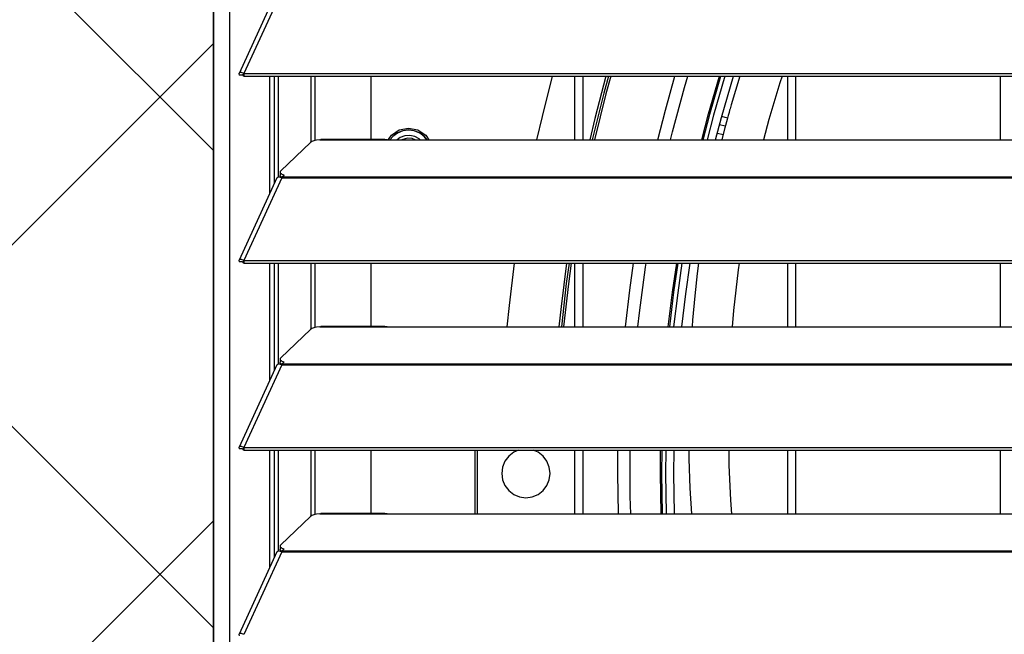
# Model space of a CAD drawing. Header units: millimetres. Extents: x 0 to 39025, y -31299 to 8400.
# Tile 19 of 256: x 6558 to 6790, y -24649 to -24505. Entities that reach past the tile are written whole.
import ezdxf

# ---------------------------------------------------------------- set-up
doc = ezdxf.new("R2010")
doc.units = ezdxf.units.MM
doc.layers.add('ODMIKI funkcionalni', color=253, linetype='Continuous')
doc.layers.add('ODMIKI varnostni', color=252, linetype='Continuous')

# ---------------------------------------------------------------- blocks, each defined once
blk = doc.blocks.new('*U53')
at = {"lineweight": 25}
for points in [[(0, 17.59), (0, 17.59), (0, 1242.58), (0, 1242.58)], [(3.9, 17.59), (3.9, 17.59), (3.9, 1243.26), (3.9, 1243.26)], [(14.94, 788.36), (14.94, 788.36), (6.04, 768.97), (6.04, 768.97)], [(16.11, 788.38), (16.11, 788.38), (7.19, 768.95), (7.19, 768.95)], [(7.19, 768.95), (7.19, 768.95), (7.21, 768.95), (7.21, 768.95)], [(7.19, 768.3), (7.19, 768.3), (7.19, 768.95), (7.19, 768.95)], [(7.21, 768.95), (7.21, 768.95), (1142.79, 768.95), (1142.79, 768.95)], [(7.21, 768.29), (7.21, 768.29), (7.21, 768.95), (7.21, 768.95)], [(6.87, 768.58), (6.87, 768.58), (6.1, 768.58), (6.1, 768.58)], [(7.19, 768.3), (7.19, 768.3), (7.21, 768.29), (7.21, 768.29)], [(7.21, 768.29), (7.21, 768.29), (1142.79, 768.29), (1142.79, 768.29)], [(13.29, 740.79), (13.29, 740.79), (13.29, 768.29), (13.29, 768.29)], [(14.38, 743.18), (14.38, 743.18), (14.38, 768.29), (14.38, 768.29)], [(15.33, 744.59), (15.33, 744.59), (15.33, 768.29), (15.33, 768.29)], [(23.01, 752.83), (23.01, 752.83), (23.01, 768.29), (23.01, 768.29)], [(23.96, 753.18), (23.96, 753.18), (23.96, 768.29), (23.96, 768.29)], [(37, 768.29), (37, 768.29), (37, 753.42), (37, 753.42)], [(85, 753.34), (85, 753.34), (85, 768.29), (85, 768.29)], [(86.99, 753.34), (86.99, 753.34), (86.99, 768.29), (86.99, 768.29)], [(135, 768.29), (135, 768.29), (135, 753.34), (135, 753.34)], [(137, 753.34), (137, 753.34), (137, 768.29), (137, 768.29)], [(185, 768.29), (185, 768.29), (185, 753.34), (185, 753.34)], [(120.91, 758.46), (120.91, 758.46), (119.56, 758.83), (119.56, 758.83)], [(118.52, 754.94), (118.52, 754.94), (119.89, 754.58), (119.89, 754.58)], [(120.39, 756.52), (120.39, 756.52), (119.03, 756.89), (119.03, 756.89)], [(22.83, 752.72), (22.83, 752.72), (15.84, 746.03), (15.84, 746.03)], [(25, 753.34), (25, 753.34), (25.28, 753.39), (25.28, 753.39)], [(25, 753.34), (25, 753.34), (41.99, 753.34), (41.99, 753.34)], [(40.31, 753.42), (40.31, 753.42), (25.28, 753.42), (25.28, 753.42)], [(41.99, 753.34), (41.99, 753.34), (224.99, 753.34), (224.99, 753.34)], [(15.69, 745.74), (15.69, 745.74), (15.69, 744.98), (15.69, 744.98)], [(14.94, 744.4), (14.94, 744.4), (6.04, 725), (6.04, 725)], [(16.11, 744.41), (16.11, 744.41), (7.19, 724.98), (7.19, 724.98)], [(15.61, 744.59), (15.61, 744.59), (15.78, 744.76), (15.78, 744.76)], [(16.11, 744.41), (16.11, 744.41), (16.21, 744.41), (16.21, 744.41)], [(16.11, 744.41), (16.11, 744.41), (16.11, 744.41), (16.11, 744.41)], [(16.19, 744.41), (16.19, 744.41), (16.21, 744.43), (16.21, 744.43)], [(16.21, 744.63), (16.21, 744.63), (16.67, 745.06), (16.67, 745.06)], [(16.21, 744.63), (16.21, 744.63), (1133.33, 744.63), (1133.33, 744.63)], [(16.21, 744.41), (16.21, 744.41), (1133.33, 744.41), (1133.33, 744.41)], [(7.19, 724.98), (7.19, 724.98), (7.21, 724.98), (7.21, 724.98)], [(7.19, 724.33), (7.19, 724.33), (7.19, 724.98), (7.19, 724.98)], [(7.21, 724.98), (7.21, 724.98), (1142.79, 724.98), (1142.79, 724.98)], [(7.21, 724.33), (7.21, 724.33), (7.21, 724.98), (7.21, 724.98)], [(6.87, 724.61), (6.87, 724.61), (6.1, 724.61), (6.1, 724.61)], [(7.19, 724.33), (7.19, 724.33), (7.21, 724.33), (7.21, 724.33)], [(7.21, 724.33), (7.21, 724.33), (1142.79, 724.33), (1142.79, 724.33)], [(13.29, 696.82), (13.29, 696.82), (13.29, 724.33), (13.29, 724.33)], [(14.38, 699.21), (14.38, 699.21), (14.38, 724.33), (14.38, 724.33)], [(15.33, 700.61), (15.33, 700.61), (15.33, 724.33), (15.33, 724.33)], [(23.01, 708.86), (23.01, 708.86), (23.01, 724.33), (23.01, 724.33)], [(23.96, 709.21), (23.96, 709.21), (23.96, 724.33), (23.96, 724.33)], [(37, 724.33), (37, 724.33), (37, 709.44), (37, 709.44)], [(85, 709.36), (85, 709.36), (85, 724.33), (85, 724.33)], [(86.99, 709.36), (86.99, 709.36), (86.99, 724.33), (86.99, 724.33)], [(135, 724.33), (135, 724.33), (135, 709.36), (135, 709.36)], [(137, 709.36), (137, 709.36), (137, 724.33), (137, 724.33)], [(185, 724.33), (185, 724.33), (185, 709.36), (185, 709.36)], [(22.83, 708.75), (22.83, 708.75), (15.84, 702.06), (15.84, 702.06)], [(25, 709.36), (25, 709.36), (25.28, 709.42), (25.28, 709.42)], [(25, 709.36), (25, 709.36), (41.99, 709.36), (41.99, 709.36)], [(40.31, 709.44), (40.31, 709.44), (25.28, 709.44), (25.28, 709.44)], [(41.99, 709.36), (41.99, 709.36), (224.99, 709.36), (224.99, 709.36)], [(15.69, 701.77), (15.69, 701.77), (15.69, 701.01), (15.69, 701.01)], [(14.94, 700.42), (14.94, 700.42), (6.04, 681.03), (6.04, 681.03)], [(16.11, 700.43), (16.11, 700.43), (7.19, 681.01), (7.19, 681.01)], [(15.61, 700.61), (15.61, 700.61), (15.78, 700.78), (15.78, 700.78)], [(16.11, 700.43), (16.11, 700.43), (16.21, 700.43), (16.21, 700.43)], [(16.11, 700.43), (16.11, 700.43), (16.11, 700.43), (16.11, 700.43)], [(16.19, 700.43), (16.19, 700.43), (16.21, 700.46), (16.21, 700.46)], [(16.21, 700.65), (16.21, 700.65), (16.67, 701.09), (16.67, 701.09)], [(16.21, 700.65), (16.21, 700.65), (1133.33, 700.65), (1133.33, 700.65)], [(16.21, 700.43), (16.21, 700.43), (1133.33, 700.43), (1133.33, 700.43)], [(7.19, 681.01), (7.19, 681.01), (7.21, 681), (7.21, 681)], [(7.19, 680.35), (7.19, 680.35), (7.19, 681.01), (7.19, 681.01)], [(7.21, 681), (7.21, 681), (1142.79, 681), (1142.79, 681)], [(7.21, 680.35), (7.21, 680.35), (7.21, 681), (7.21, 681)], [(6.87, 680.64), (6.87, 680.64), (6.1, 680.63), (6.1, 680.63)], [(7.19, 680.35), (7.19, 680.35), (7.21, 680.35), (7.21, 680.35)], [(7.21, 680.35), (7.21, 680.35), (1142.79, 680.35), (1142.79, 680.35)], [(13.29, 652.84), (13.29, 652.84), (13.29, 680.35), (13.29, 680.35)], [(14.38, 655.23), (14.38, 655.23), (14.38, 680.35), (14.38, 680.35)], [(15.33, 656.64), (15.33, 656.64), (15.33, 680.35), (15.33, 680.35)], [(23.01, 664.88), (23.01, 664.88), (23.01, 680.35), (23.01, 680.35)], [(23.96, 665.24), (23.96, 665.24), (23.96, 680.35), (23.96, 680.35)], [(37, 680.35), (37, 680.35), (37, 665.47), (37, 665.47)], [(61.5, 680.35), (61.5, 680.35), (61.5, 665.39), (61.5, 665.39)], [(62, 680.35), (62, 680.35), (62, 665.39), (62, 665.39)], [(85, 665.39), (85, 665.39), (85, 680.35), (85, 680.35)], [(86.99, 665.39), (86.99, 665.39), (86.99, 680.35), (86.99, 680.35)], [(135, 680.35), (135, 680.35), (135, 665.39), (135, 665.39)], [(137, 665.39), (137, 665.39), (137, 680.35), (137, 680.35)], [(185, 680.35), (185, 680.35), (185, 665.39), (185, 665.39)], [(22.83, 664.77), (22.83, 664.77), (15.84, 658.08), (15.84, 658.08)], [(25, 665.39), (25, 665.39), (25.28, 665.44), (25.28, 665.44)], [(25, 665.39), (25, 665.39), (41.99, 665.39), (41.99, 665.39)], [(40.31, 665.47), (40.31, 665.47), (25.28, 665.47), (25.28, 665.47)], [(41.99, 665.39), (41.99, 665.39), (224.99, 665.39), (224.99, 665.39)], [(15.69, 657.8), (15.69, 657.8), (15.69, 657.03), (15.69, 657.03)], [(14.94, 656.44), (14.94, 656.44), (6.04, 637.06), (6.04, 637.06)], [(16.11, 656.46), (16.11, 656.46), (7.19, 637.03), (7.19, 637.03)], [(15.61, 656.64), (15.61, 656.64), (15.78, 656.81), (15.78, 656.81)], [(16.11, 656.47), (16.11, 656.47), (16.11, 656.46), (16.11, 656.46)], [(16.11, 656.46), (16.11, 656.46), (16.21, 656.46), (16.21, 656.46)], [(16.19, 656.46), (16.19, 656.46), (16.21, 656.48), (16.21, 656.48)], [(16.21, 656.68), (16.21, 656.68), (16.67, 657.11), (16.67, 657.11)], [(16.21, 656.68), (16.21, 656.68), (1133.33, 656.68), (1133.33, 656.68)], [(16.21, 656.46), (16.21, 656.46), (1133.33, 656.46), (1133.33, 656.46)]]:
    blk.add_open_spline(points, degree=3, dxfattribs=at)
for points, knots in [([(7.19, 768.95), (7.19, 768.95), (6.64, 769.17), (6.64, 769.17), (6.64, 769.17), (6.22, 769.14), (6.22, 769.14), (6.22, 769.14), (6.02, 768.91), (6.02, 768.91), (6.02, 768.91), (6.1, 768.58), (6.1, 768.58)], [0, 0, 0, 0, 1, 1, 1, 2, 2, 2, 3, 3, 3, 4, 4, 4, 4]), ([(7.19, 768.3), (7.19, 768.3), (6.97, 768.53), (6.97, 768.53), (6.97, 768.53), (6.81, 768.63), (6.81, 768.63), (6.81, 768.63), (6.77, 768.63), (6.77, 768.63), (6.77, 768.63), (6.87, 768.58), (6.87, 768.58)], [0, 0, 0, 0, 1, 1, 1, 2, 2, 2, 3, 3, 3, 4, 4, 4, 4]), ([(79.69, 768.29), (79.69, 768.29), (77.28, 758.82), (77.28, 758.82), (77.28, 758.82), (76.01, 753.34), (76.01, 753.34)], [0, 0, 0, 0, 1, 1, 1, 2, 2, 2, 2]), ([(92.31, 768.29), (92.31, 768.29), (89.69, 758.32), (89.69, 758.32), (89.69, 758.32), (88.5, 753.34), (88.5, 753.34)], [0, 0, 0, 0, 1, 1, 1, 2, 2, 2, 2]), ([(92.92, 768.29), (92.92, 768.29), (91.84, 764.3), (91.84, 764.3), (91.84, 764.3), (89.1, 753.34), (89.1, 753.34)], [0, 0, 0, 0, 1, 1, 1, 2, 2, 2, 2]), ([(93.44, 768.29), (93.44, 768.29), (92.31, 764.17), (92.31, 764.17), (92.31, 764.17), (89.61, 753.34), (89.61, 753.34)], [0, 0, 0, 0, 1, 1, 1, 2, 2, 2, 2]), ([(104.52, 753.34), (104.52, 753.34), (106.3, 760.32), (106.3, 760.32), (106.3, 760.32), (108.54, 768.29), (108.54, 768.29)], [0, 0, 0, 0, 1, 1, 1, 2, 2, 2, 2]), ([(107.51, 753.34), (107.51, 753.34), (107.96, 755.2), (107.96, 755.2), (107.96, 755.2), (110.78, 765.64), (110.78, 765.64), (110.78, 765.64), (111.56, 768.29), (111.56, 768.29)], [0, 0, 0, 0, 1, 1, 1, 2, 2, 2, 3, 3, 3, 3]), ([(114.85, 753.34), (114.85, 753.34), (116.44, 759.43), (116.44, 759.43), (116.44, 759.43), (119, 768.29), (119, 768.29)], [0, 0, 0, 0, 1, 1, 1, 2, 2, 2, 2]), ([(115.2, 753.34), (115.2, 753.34), (116.77, 759.34), (116.77, 759.34), (116.77, 759.34), (119.35, 768.29), (119.35, 768.29)], [0, 0, 0, 0, 1, 1, 1, 2, 2, 2, 2]), ([(120.28, 768.29), (120.28, 768.29), (117.63, 759.1), (117.63, 759.1), (117.63, 759.1), (116.11, 753.34), (116.11, 753.34)], [0, 0, 0, 0, 1, 1, 1, 2, 2, 2, 2]), ([(118.11, 753.34), (118.11, 753.34), (119.49, 758.59), (119.49, 758.59), (119.49, 758.59), (122.3, 768.29), (122.3, 768.29)], [0, 0, 0, 0, 1, 1, 1, 2, 2, 2, 2]), ([(123.81, 768.29), (123.81, 768.29), (121.78, 761.59), (121.78, 761.59), (121.78, 761.59), (121.5, 760.61), (121.5, 760.61), (121.5, 760.61), (121.41, 760.28), (121.41, 760.28), (121.41, 760.28), (121.26, 759.76), (121.26, 759.76), (121.26, 759.76), (121.07, 759.03), (121.07, 759.03), (121.07, 759.03), (120.81, 758.12), (120.81, 758.12), (120.81, 758.12), (120.3, 756.17), (120.3, 756.17), (120.3, 756.17), (119.68, 753.75), (119.68, 753.75), (119.68, 753.75), (119.57, 753.34), (119.57, 753.34)], [0, 0, 0, 0, 1, 1, 1, 2, 2, 2, 3, 3, 3, 4, 4, 4, 5, 5, 5, 6, 6, 6, 7, 7, 7, 8, 8, 8, 9, 9, 9, 9]), ([(133.74, 768.29), (133.74, 768.29), (133.21, 766.74), (133.21, 766.74), (133.21, 766.74), (130.63, 758.1), (130.63, 758.1), (130.63, 758.1), (129.37, 753.34), (129.37, 753.34)], [0, 0, 0, 0, 1, 1, 1, 2, 2, 2, 3, 3, 3, 3]), ([(41.16, 753.38), (41.16, 753.38), (41.86, 754.43), (41.86, 754.43), (41.86, 754.43), (43.71, 755.68), (43.71, 755.68), (43.71, 755.68), (45.9, 756.11), (45.9, 756.11)], [0, 0, 0, 0, 1, 1, 1, 2, 2, 2, 3, 3, 3, 3]), ([(50.24, 753.34), (50.24, 753.34), (49.61, 754.11), (49.61, 754.11), (49.61, 754.11), (48.52, 754.95), (48.52, 754.95), (48.52, 754.95), (47.25, 755.48), (47.25, 755.48), (47.25, 755.48), (45.9, 755.66), (45.9, 755.66), (45.9, 755.66), (44.53, 755.48), (44.53, 755.48), (44.53, 755.48), (43.27, 754.95), (43.27, 754.95), (43.27, 754.95), (42.19, 754.11), (42.19, 754.11), (42.19, 754.11), (41.59, 753.39), (41.59, 753.39)], [0, 0, 0, 0, 1, 1, 1, 2, 2, 2, 3, 3, 3, 4, 4, 4, 5, 5, 5, 6, 6, 6, 7, 7, 7, 8, 8, 8, 8]), ([(50.23, 753.34), (50.23, 753.34), (49.59, 754.1), (49.59, 754.1), (49.59, 754.1), (48.51, 754.94), (48.51, 754.94), (48.51, 754.94), (47.25, 755.46), (47.25, 755.46), (47.25, 755.46), (45.9, 755.64), (45.9, 755.64), (45.9, 755.64), (44.54, 755.46), (44.54, 755.46), (44.54, 755.46), (43.28, 754.94), (43.28, 754.94), (43.28, 754.94), (42.19, 754.1), (42.19, 754.1), (42.19, 754.1), (41.61, 753.4), (41.61, 753.4)], [0, 0, 0, 0, 1, 1, 1, 2, 2, 2, 3, 3, 3, 4, 4, 4, 5, 5, 5, 6, 6, 6, 7, 7, 7, 8, 8, 8, 8]), ([(45.9, 756.11), (45.9, 756.11), (48.09, 755.67), (48.09, 755.67), (48.09, 755.67), (49.95, 754.42), (49.95, 754.42), (49.95, 754.42), (50.65, 753.34), (50.65, 753.34)], [0, 0, 0, 0, 1, 1, 1, 2, 2, 2, 3, 3, 3, 3]), ([(25, 753.34), (25, 753.34), (24.28, 753.25), (24.28, 753.25), (24.28, 753.25), (23.66, 753.12), (23.66, 753.12), (23.66, 753.12), (23.16, 752.93), (23.16, 752.93), (23.16, 752.93), (22.83, 752.72), (22.83, 752.72)], [0, 0, 0, 0, 1, 1, 1, 2, 2, 2, 3, 3, 3, 4, 4, 4, 4]), ([(40.31, 753.39), (40.31, 753.39), (40.83, 753.39), (40.83, 753.39), (40.83, 753.39), (41.99, 753.34), (41.99, 753.34)], [0, 0, 0, 0, 1, 1, 1, 2, 2, 2, 2]), ([(48.61, 753.34), (48.61, 753.34), (48.39, 753.53), (48.39, 753.53), (48.39, 753.53), (47.36, 754.12), (47.36, 754.12), (47.36, 754.12), (46.19, 754.39), (46.19, 754.39), (46.19, 754.39), (45.01, 754.3), (45.01, 754.3), (45.01, 754.3), (43.89, 753.86), (43.89, 753.86), (43.89, 753.86), (43.18, 753.34), (43.18, 753.34)], [0, 0, 0, 0, 1, 1, 1, 2, 2, 2, 3, 3, 3, 4, 4, 4, 5, 5, 5, 6, 6, 6, 6]), ([(47.45, 753.34), (47.45, 753.34), (46.71, 753.62), (46.71, 753.62), (46.71, 753.62), (45.62, 753.71), (45.62, 753.71), (45.62, 753.71), (44.56, 753.44), (44.56, 753.44), (44.56, 753.44), (44.34, 753.34), (44.34, 753.34)], [0, 0, 0, 0, 1, 1, 1, 2, 2, 2, 3, 3, 3, 4, 4, 4, 4]), ([(15.84, 746.03), (15.84, 746.03), (15.74, 745.91), (15.74, 745.91), (15.74, 745.91), (15.7, 745.77), (15.7, 745.77), (15.7, 745.77), (15.71, 745.64), (15.71, 745.64), (15.71, 745.64), (15.79, 745.51), (15.79, 745.51), (15.79, 745.51), (15.93, 745.38), (15.93, 745.38), (15.93, 745.38), (16.12, 745.27), (16.12, 745.27), (16.12, 745.27), (16.37, 745.15), (16.37, 745.15), (16.37, 745.15), (16.67, 745.06), (16.67, 745.06)], [0, 0, 0, 0, 1, 1, 1, 2, 2, 2, 3, 3, 3, 4, 4, 4, 5, 5, 5, 6, 6, 6, 7, 7, 7, 8, 8, 8, 8]), ([(14.96, 744.38), (14.96, 744.38), (15.12, 744.57), (15.12, 744.57), (15.12, 744.57), (15.55, 744.61), (15.55, 744.61), (15.55, 744.61), (16.11, 744.41), (16.11, 744.41)], [0, 0, 0, 0, 1, 1, 1, 2, 2, 2, 3, 3, 3, 3]), ([(16.23, 744.45), (16.23, 744.45), (16.12, 744.5), (16.12, 744.5), (16.12, 744.5), (15.93, 744.61), (15.93, 744.61), (15.93, 744.61), (15.79, 744.74), (15.79, 744.74), (15.79, 744.74), (15.71, 744.88), (15.71, 744.88), (15.71, 744.88), (15.69, 744.98), (15.69, 744.98)], [0, 0, 0, 0, 1, 1, 1, 2, 2, 2, 3, 3, 3, 4, 4, 4, 5, 5, 5, 5]), ([(16.21, 744.41), (16.21, 744.41), (16.21, 744.44), (16.21, 744.44), (16.21, 744.44), (16.21, 744.47), (16.21, 744.47), (16.21, 744.47), (16.21, 744.5), (16.21, 744.5), (16.21, 744.5), (16.21, 744.54), (16.21, 744.54), (16.21, 744.54), (16.21, 744.56), (16.21, 744.56), (16.21, 744.56), (16.21, 744.59), (16.21, 744.59), (16.21, 744.59), (16.21, 744.61), (16.21, 744.61), (16.21, 744.61), (16.21, 744.63), (16.21, 744.63)], [0, 0, 0, 0, 1, 1, 1, 2, 2, 2, 3, 3, 3, 4, 4, 4, 5, 5, 5, 6, 6, 6, 7, 7, 7, 8, 8, 8, 8]), ([(7.19, 724.98), (7.19, 724.98), (6.64, 725.2), (6.64, 725.2), (6.64, 725.2), (6.22, 725.16), (6.22, 725.16), (6.22, 725.16), (6.02, 724.94), (6.02, 724.94), (6.02, 724.94), (6.1, 724.61), (6.1, 724.61)], [0, 0, 0, 0, 1, 1, 1, 2, 2, 2, 3, 3, 3, 4, 4, 4, 4]), ([(7.19, 724.33), (7.19, 724.33), (6.97, 724.55), (6.97, 724.55), (6.97, 724.55), (6.81, 724.65), (6.81, 724.65), (6.81, 724.65), (6.77, 724.66), (6.77, 724.66), (6.77, 724.66), (6.87, 724.61), (6.87, 724.61)], [0, 0, 0, 0, 1, 1, 1, 2, 2, 2, 3, 3, 3, 4, 4, 4, 4]), ([(70.77, 724.33), (70.77, 724.33), (69.53, 714.34), (69.53, 714.34), (69.53, 714.34), (69.01, 709.36), (69.01, 709.36)], [0, 0, 0, 0, 1, 1, 1, 2, 2, 2, 2]), ([(83.06, 724.33), (83.06, 724.33), (81.75, 714.13), (81.75, 714.13), (81.75, 714.13), (81.24, 709.36), (81.24, 709.36)], [0, 0, 0, 0, 1, 1, 1, 2, 2, 2, 2]), ([(83.65, 724.33), (83.65, 724.33), (82.99, 719.55), (82.99, 719.55), (82.99, 719.55), (81.83, 709.36), (81.83, 709.36)], [0, 0, 0, 0, 1, 1, 1, 2, 2, 2, 2]), ([(84.16, 724.33), (84.16, 724.33), (83.5, 719.49), (83.5, 719.49), (83.5, 719.49), (82.33, 709.36), (82.33, 709.36)], [0, 0, 0, 0, 1, 1, 1, 2, 2, 2, 2]), ([(96.91, 709.36), (96.91, 709.36), (97.92, 717.97), (97.92, 717.97), (97.92, 717.97), (98.81, 724.33), (98.81, 724.33)], [0, 0, 0, 0, 1, 1, 1, 2, 2, 2, 2]), ([(99.82, 709.36), (99.82, 709.36), (100.19, 712.67), (100.19, 712.67), (100.19, 712.67), (101.61, 723.4), (101.61, 723.4), (101.61, 723.4), (101.75, 724.33), (101.75, 724.33)], [0, 0, 0, 0, 1, 1, 1, 2, 2, 2, 3, 3, 3, 3]), ([(106.98, 709.36), (106.98, 709.36), (107.97, 717.54), (107.97, 717.54), (107.97, 717.54), (108.95, 724.33), (108.95, 724.33)], [0, 0, 0, 0, 1, 1, 1, 2, 2, 2, 2]), ([(107.33, 709.36), (107.33, 709.36), (108.31, 717.5), (108.31, 717.5), (108.31, 717.5), (109.3, 724.33), (109.3, 724.33)], [0, 0, 0, 0, 1, 1, 1, 2, 2, 2, 2]), ([(110.2, 724.33), (110.2, 724.33), (109.19, 717.38), (109.19, 717.38), (109.19, 717.38), (108.22, 709.36), (108.22, 709.36)], [0, 0, 0, 0, 1, 1, 1, 2, 2, 2, 2]), ([(110.17, 709.36), (110.17, 709.36), (111.1, 717.11), (111.1, 717.11), (111.1, 717.11), (112.16, 724.33), (112.16, 724.33)], [0, 0, 0, 0, 1, 1, 1, 2, 2, 2, 2]), ([(114.12, 724.33), (114.12, 724.33), (113.79, 721.9), (113.79, 721.9), (113.79, 721.9), (113.21, 716.61), (113.21, 716.61), (113.21, 716.61), (112.7, 710.89), (112.7, 710.89), (112.7, 710.89), (112.59, 709.54), (112.59, 709.54), (112.59, 709.54), (112.58, 709.36), (112.58, 709.36)], [0, 0, 0, 0, 1, 1, 1, 2, 2, 2, 3, 3, 3, 4, 4, 4, 5, 5, 5, 5]), ([(123.61, 724.33), (123.61, 724.33), (123.38, 722.8), (123.38, 722.8), (123.38, 722.8), (122.29, 713.18), (122.29, 713.18), (122.29, 713.18), (122, 709.36), (122, 709.36)], [0, 0, 0, 0, 1, 1, 1, 2, 2, 2, 3, 3, 3, 3]), ([(25, 709.36), (25, 709.36), (24.28, 709.28), (24.28, 709.28), (24.28, 709.28), (23.66, 709.14), (23.66, 709.14), (23.66, 709.14), (23.16, 708.96), (23.16, 708.96), (23.16, 708.96), (22.83, 708.75), (22.83, 708.75)], [0, 0, 0, 0, 1, 1, 1, 2, 2, 2, 3, 3, 3, 4, 4, 4, 4]), ([(40.31, 709.42), (40.31, 709.42), (40.83, 709.42), (40.83, 709.42), (40.83, 709.42), (41.99, 709.36), (41.99, 709.36)], [0, 0, 0, 0, 1, 1, 1, 2, 2, 2, 2]), ([(15.84, 702.06), (15.84, 702.06), (15.74, 701.93), (15.74, 701.93), (15.74, 701.93), (15.7, 701.8), (15.7, 701.8), (15.7, 701.8), (15.71, 701.67), (15.71, 701.67), (15.71, 701.67), (15.79, 701.53), (15.79, 701.53), (15.79, 701.53), (15.93, 701.41), (15.93, 701.41), (15.93, 701.41), (16.12, 701.29), (16.12, 701.29), (16.12, 701.29), (16.37, 701.19), (16.37, 701.19), (16.37, 701.19), (16.67, 701.09), (16.67, 701.09)], [0, 0, 0, 0, 1, 1, 1, 2, 2, 2, 3, 3, 3, 4, 4, 4, 5, 5, 5, 6, 6, 6, 7, 7, 7, 8, 8, 8, 8]), ([(14.96, 700.41), (14.96, 700.41), (15.12, 700.59), (15.12, 700.59), (15.12, 700.59), (15.55, 700.64), (15.55, 700.64), (15.55, 700.64), (16.11, 700.43), (16.11, 700.43)], [0, 0, 0, 0, 1, 1, 1, 2, 2, 2, 3, 3, 3, 3]), ([(16.23, 700.48), (16.23, 700.48), (16.12, 700.53), (16.12, 700.53), (16.12, 700.53), (15.93, 700.65), (15.93, 700.65), (15.93, 700.65), (15.79, 700.77), (15.79, 700.77), (15.79, 700.77), (15.71, 700.9), (15.71, 700.9), (15.71, 700.9), (15.69, 701.01), (15.69, 701.01)], [0, 0, 0, 0, 1, 1, 1, 2, 2, 2, 3, 3, 3, 4, 4, 4, 5, 5, 5, 5]), ([(16.21, 700.43), (16.21, 700.43), (16.21, 700.47), (16.21, 700.47), (16.21, 700.47), (16.21, 700.5), (16.21, 700.5), (16.21, 700.5), (16.21, 700.53), (16.21, 700.53), (16.21, 700.53), (16.21, 700.56), (16.21, 700.56), (16.21, 700.56), (16.21, 700.59), (16.21, 700.59), (16.21, 700.59), (16.21, 700.61), (16.21, 700.61), (16.21, 700.61), (16.21, 700.63), (16.21, 700.63), (16.21, 700.63), (16.21, 700.65), (16.21, 700.65)], [0, 0, 0, 0, 1, 1, 1, 2, 2, 2, 3, 3, 3, 4, 4, 4, 5, 5, 5, 6, 6, 6, 7, 7, 7, 8, 8, 8, 8]), ([(7.19, 681.01), (7.19, 681.01), (6.64, 681.22), (6.64, 681.22), (6.64, 681.22), (6.22, 681.19), (6.22, 681.19), (6.22, 681.19), (6.02, 680.97), (6.02, 680.97), (6.02, 680.97), (6.1, 680.63), (6.1, 680.63)], [0, 0, 0, 0, 1, 1, 1, 2, 2, 2, 3, 3, 3, 4, 4, 4, 4]), ([(7.19, 680.35), (7.19, 680.35), (6.97, 680.58), (6.97, 680.58), (6.97, 680.58), (6.81, 680.68), (6.81, 680.68), (6.81, 680.68), (6.77, 680.68), (6.77, 680.68), (6.77, 680.68), (6.87, 680.64), (6.87, 680.64)], [0, 0, 0, 0, 1, 1, 1, 2, 2, 2, 3, 3, 3, 4, 4, 4, 4]), ([(71.78, 680.35), (71.78, 680.35), (70.65, 679.85), (70.65, 679.85), (70.65, 679.85), (69.47, 678.94), (69.47, 678.94), (69.47, 678.94), (68.56, 677.75), (68.56, 677.75), (68.56, 677.75), (67.99, 676.37), (67.99, 676.37), (67.99, 676.37), (67.8, 674.89), (67.8, 674.89)], [0, 0, 0, 0, 1, 1, 1, 2, 2, 2, 3, 3, 3, 4, 4, 4, 5, 5, 5, 5]), ([(79.2, 674.89), (79.2, 674.89), (79, 676.37), (79, 676.37), (79, 676.37), (78.44, 677.75), (78.44, 677.75), (78.44, 677.75), (77.53, 678.94), (77.53, 678.94), (77.53, 678.94), (76.35, 679.85), (76.35, 679.85), (76.35, 679.85), (75.22, 680.35), (75.22, 680.35)], [0, 0, 0, 0, 1, 1, 1, 2, 2, 2, 3, 3, 3, 4, 4, 4, 5, 5, 5, 5]), ([(95.24, 665.39), (95.24, 665.39), (95.11, 674.89), (95.11, 674.89), (95.11, 674.89), (95.15, 680.35), (95.15, 680.35)], [0, 0, 0, 0, 1, 1, 1, 2, 2, 2, 2]), ([(98.14, 665.39), (98.14, 665.39), (98.05, 669.48), (98.05, 669.48), (98.05, 669.48), (98.05, 680.3), (98.05, 680.3), (98.05, 680.3), (98.05, 680.35), (98.05, 680.35)], [0, 0, 0, 0, 1, 1, 1, 2, 2, 2, 3, 3, 3, 3]), ([(105.28, 665.39), (105.28, 665.39), (105.13, 674.89), (105.13, 674.89), (105.13, 674.89), (105.18, 680.35), (105.18, 680.35)], [0, 0, 0, 0, 1, 1, 1, 2, 2, 2, 2]), ([(105.61, 665.39), (105.61, 665.39), (105.47, 674.89), (105.47, 674.89), (105.47, 674.89), (105.52, 680.35), (105.52, 680.35)], [0, 0, 0, 0, 1, 1, 1, 2, 2, 2, 2]), ([(106.4, 680.35), (106.4, 680.35), (106.36, 674.89), (106.36, 674.89), (106.36, 674.89), (106.5, 665.39), (106.5, 665.39)], [0, 0, 0, 0, 1, 1, 1, 2, 2, 2, 2]), ([(108.43, 665.39), (108.43, 665.39), (108.29, 674.89), (108.29, 674.89), (108.29, 674.89), (108.34, 680.35), (108.34, 680.35)], [0, 0, 0, 0, 1, 1, 1, 2, 2, 2, 2]), ([(111.8, 680.35), (111.8, 680.35), (111.83, 678.29), (111.83, 678.29), (111.83, 678.29), (112.08, 671.41), (112.08, 671.41), (112.08, 671.41), (112.42, 665.39), (112.42, 665.39)], [0, 0, 0, 0, 1, 1, 1, 2, 2, 2, 3, 3, 3, 3]), ([(121.19, 680.35), (121.19, 680.35), (121.25, 676.85), (121.25, 676.85), (121.25, 676.85), (121.62, 668.56), (121.62, 668.56), (121.62, 668.56), (121.85, 665.39), (121.85, 665.39)], [0, 0, 0, 0, 1, 1, 1, 2, 2, 2, 3, 3, 3, 3]), ([(67.8, 674.89), (67.8, 674.89), (67.99, 673.41), (67.99, 673.41), (67.99, 673.41), (68.56, 672.02), (68.56, 672.02), (68.56, 672.02), (69.47, 670.83), (69.47, 670.83), (69.47, 670.83), (70.65, 669.93), (70.65, 669.93), (70.65, 669.93), (72.02, 669.35), (72.02, 669.35), (72.02, 669.35), (73.5, 669.16), (73.5, 669.16), (73.5, 669.16), (74.97, 669.35), (74.97, 669.35), (74.97, 669.35), (76.35, 669.93), (76.35, 669.93), (76.35, 669.93), (77.53, 670.83), (77.53, 670.83), (77.53, 670.83), (78.44, 672.02), (78.44, 672.02), (78.44, 672.02), (79, 673.41), (79, 673.41), (79, 673.41), (79.2, 674.89), (79.2, 674.89)], [0, 0, 0, 0, 1, 1, 1, 2, 2, 2, 3, 3, 3, 4, 4, 4, 5, 5, 5, 6, 6, 6, 7, 7, 7, 8, 8, 8, 9, 9, 9, 10, 10, 10, 11, 11, 11, 12, 12, 12, 12]), ([(25, 665.39), (25, 665.39), (24.28, 665.31), (24.28, 665.31), (24.28, 665.31), (23.66, 665.17), (23.66, 665.17), (23.66, 665.17), (23.16, 664.98), (23.16, 664.98), (23.16, 664.98), (22.83, 664.77), (22.83, 664.77)], [0, 0, 0, 0, 1, 1, 1, 2, 2, 2, 3, 3, 3, 4, 4, 4, 4]), ([(40.31, 665.45), (40.31, 665.45), (40.83, 665.44), (40.83, 665.44), (40.83, 665.44), (41.99, 665.39), (41.99, 665.39)], [0, 0, 0, 0, 1, 1, 1, 2, 2, 2, 2]), ([(15.84, 658.08), (15.84, 658.08), (15.74, 657.96), (15.74, 657.96), (15.74, 657.96), (15.7, 657.83), (15.7, 657.83), (15.7, 657.83), (15.71, 657.69), (15.71, 657.69), (15.71, 657.69), (15.79, 657.56), (15.79, 657.56), (15.79, 657.56), (15.93, 657.44), (15.93, 657.44), (15.93, 657.44), (16.12, 657.32), (16.12, 657.32), (16.12, 657.32), (16.37, 657.21), (16.37, 657.21), (16.37, 657.21), (16.67, 657.11), (16.67, 657.11)], [0, 0, 0, 0, 1, 1, 1, 2, 2, 2, 3, 3, 3, 4, 4, 4, 5, 5, 5, 6, 6, 6, 7, 7, 7, 8, 8, 8, 8]), ([(14.96, 656.43), (14.96, 656.43), (15.12, 656.61), (15.12, 656.61), (15.12, 656.61), (15.55, 656.66), (15.55, 656.66), (15.55, 656.66), (16.11, 656.47), (16.11, 656.47)], [0, 0, 0, 0, 1, 1, 1, 2, 2, 2, 3, 3, 3, 3]), ([(16.23, 656.5), (16.23, 656.5), (16.12, 656.55), (16.12, 656.55), (16.12, 656.55), (15.93, 656.67), (15.93, 656.67), (15.93, 656.67), (15.79, 656.8), (15.79, 656.8), (15.79, 656.8), (15.71, 656.93), (15.71, 656.93), (15.71, 656.93), (15.69, 657.03), (15.69, 657.03)], [0, 0, 0, 0, 1, 1, 1, 2, 2, 2, 3, 3, 3, 4, 4, 4, 5, 5, 5, 5]), ([(16.21, 656.46), (16.21, 656.46), (16.21, 656.49), (16.21, 656.49), (16.21, 656.49), (16.21, 656.53), (16.21, 656.53), (16.21, 656.53), (16.21, 656.56), (16.21, 656.56), (16.21, 656.56), (16.21, 656.59), (16.21, 656.59), (16.21, 656.59), (16.21, 656.61), (16.21, 656.61), (16.21, 656.61), (16.21, 656.64), (16.21, 656.64), (16.21, 656.64), (16.21, 656.66), (16.21, 656.66), (16.21, 656.66), (16.21, 656.68), (16.21, 656.68)], [0, 0, 0, 0, 1, 1, 1, 2, 2, 2, 3, 3, 3, 4, 4, 4, 5, 5, 5, 6, 6, 6, 7, 7, 7, 8, 8, 8, 8]), ([(7.19, 637.03), (7.19, 637.03), (6.64, 637.25), (6.64, 637.25), (6.64, 637.25), (6.22, 637.22), (6.22, 637.22), (6.22, 637.22), (6.02, 636.99), (6.02, 636.99), (6.02, 636.99), (6.1, 636.66), (6.1, 636.66)], [0, 0, 0, 0, 1, 1, 1, 2, 2, 2, 3, 3, 3, 4, 4, 4, 4])]:
    blk.add_open_spline(points, degree=3, knots=knots, dxfattribs=at)

msp = doc.modelspace()

# ---------------------------------------------------------------- hatches: boundary and pattern name
at = {"layer": 'ODMIKI funkcionalni'}
h = msp.add_hatch(dxfattribs=at)
h.set_pattern_fill('ANSI31', color=256, scale=25)
h.set_pattern_definition([(45, (0, -34369.42), (-56.1266, 56.1266), [])])
h.paths.add_polyline_path([(7753.64, -25286.44), (7753.64, -24030.86), (6603.64, -24030.86), (6603.64, -25286.44), (6003.64, -25286.44), (6003.64, -23530.86), (8053.64, -23530.86), (8053.64, -25286.44)])
at = {"layer": 'ODMIKI varnostni'}
h = msp.add_hatch(dxfattribs=at)
h.set_pattern_fill('ANSI31', color=256, scale=25, angle=90)
h.set_pattern_definition([(135, (2474.9, -33540.58), (-56.1266, -56.1266), [])])
h.paths.add_polyline_path([(6603.64, -25286.44), (6603.64, -24043.48), (5603.64, -25286.44)])

# ---------------------------------------------------------------- linework, layer by layer
at = {"layer": 'ODMIKI funkcionalni'}
msp.add_lwpolyline([(7753.64, -25286.44), (7753.64, -24030.86), (6603.64, -24030.86), (6603.64, -25286.44), (6003.64, -25286.44), (6003.64, -23530.86), (8053.64, -23530.86), (8053.64, -25286.44)], close=True, dxfattribs=at)
at = {"layer": 'ODMIKI varnostni'}
msp.add_lwpolyline([(6603.64, -25286.44), (6603.64, -24043.48), (5603.64, -25286.44)], close=True, dxfattribs=at)

# ---------------------------------------------------------------- block references
at = {"color": 1}
msp.add_blockref('*U53', (6603.64, -25286.44), dxfattribs=at)

doc.saveas('drawing.dxf')
